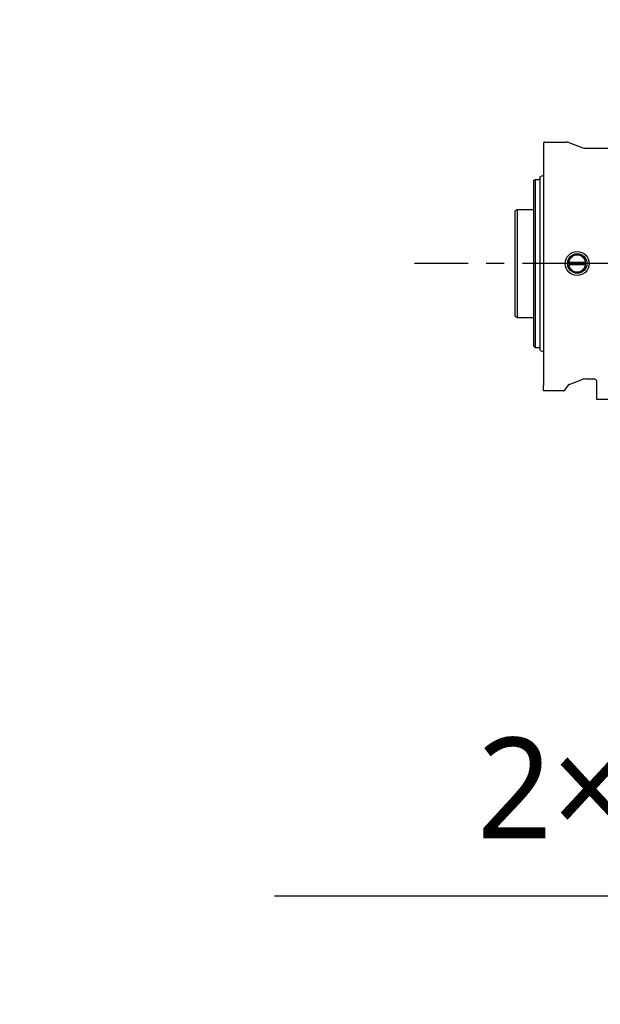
# Model space of a CAD drawing. Header units: millimetres. Extents: x 7426 to 8300, y 124 to 421.
# Tile 78 of 135: x 7962 to 7974, y 302 to 322. Entities that reach past the tile are written whole.
import ezdxf
from ezdxf import colors
from ezdxf.entities.mleader import LeaderData, LeaderLine
from ezdxf.math import Vec2, Vec3

# ---------------------------------------------------------------- set-up
doc = ezdxf.new("R2010")
doc.units = ezdxf.units.MM
doc.linetypes.add('CENTER', pattern=[0.6, 0.375, -0.075, 0.075, -0.075])
doc.layers.add('外形图', color=7, linetype='Continuous')
doc.styles.add('微软雅黑', font='msyh.ttc')

msp = doc.modelspace()

# ---------------------------------------------------------------- linework, layer by layer
at = {"layer": '外形图', "linetype": 'Continuous'}
for p, q in [((7972.4534, 319.5384), (7972.4534, 314.5111)), ((7972.4784, 319.5451), (7972.927, 319.5451)), ((7972.9783, 319.536), (7973.272, 319.4291)), ((7973.3233, 319.4201), (7974.1569, 319.4201)), ((7972.2534, 318.7451), (7972.2784, 318.7701)), ((7972.2534, 315.298), (7972.2534, 318.7451)), ((7972.2784, 318.7701), (7972.2784, 315.273)), ((7972.2784, 318.7701), (7972.3634, 318.7701)), ((7972.3784, 318.8139), (7972.3784, 315.2263)), ((7972.3871, 318.8275), (7972.4534, 318.8584)), ((7971.8534, 318.1162), (7971.9034, 318.1451)), ((7971.8534, 318.1162), (7971.8534, 315.924)), ((7971.9034, 318.1451), (7971.9034, 315.8951)), ((7971.9034, 318.1451), (7972.2384, 318.1451)), ((7973.1534, 317.2222), (7972.9784, 317.1211)), ((7972.9784, 317.1211), (7972.9784, 316.9191)), ((7972.9784, 317.0501), (7973.3284, 317.0501)), ((7973.3284, 317.1211), (7973.1534, 317.2222)), ((7973.3284, 316.9191), (7973.3284, 317.1211)), ((7973.3284, 316.9901), (7972.9784, 316.9901)), ((7972.9784, 316.9191), (7973.1534, 316.818)), ((7973.1534, 316.818), (7973.3284, 316.9191)), ((7971.8534, 315.924), (7971.9034, 315.8951)), ((7971.9034, 315.8951), (7972.2384, 315.8951)), ((7972.2534, 315.298), (7972.2562, 315.2952)), ((7972.2562, 315.2952), (7972.259, 315.2924)), ((7972.259, 315.2924), (7972.2618, 315.2897)), ((7972.2618, 315.2897), (7972.2645, 315.2869)), ((7972.2645, 315.2869), (7972.2673, 315.2841)), ((7972.2673, 315.2841), (7972.2701, 315.2813)), ((7972.2701, 315.2813), (7972.2729, 315.2785)), ((7972.2729, 315.2785), (7972.2756, 315.2757)), ((7972.2756, 315.2757), (7972.2784, 315.273)), ((7972.2784, 315.273), (7972.3634, 315.273)), ((7972.3871, 315.2127), (7972.4534, 315.1818)), ((7972.9847, 314.5065), (7973.272, 314.611)), ((7973.3233, 314.6201), (7973.5034, 314.6201)), ((7972.4534, 314.5111), (7972.4534, 314.4839)), ((7972.4534, 314.372), (7972.4534, 314.4838)), ((7972.9731, 314.4979), (7972.8829, 314.3762)), ((7973.5551, 314.5701), (7973.5534, 314.5701)), ((7973.5551, 314.5701), (7973.5551, 314.1951)), ((7972.7284, 314.372), (7972.4534, 314.372)), ((7972.7591, 314.3718), (7972.7563, 314.3718)), ((7972.7608, 314.3718), (7972.7591, 314.3718)), ((7972.8092, 314.3708), (7972.8081, 314.3708)), ((7972.8105, 314.3707), (7972.8092, 314.3708)), ((7972.8284, 314.3701), (7972.8235, 314.3703)), ((7972.8709, 314.3701), (7972.8284, 314.3701)), ((7973.5551, 314.1951), (7974.035, 314.1951))]:
    msp.add_line(p, q, dxfattribs=at)
at = {"layer": '外形图', "linetype": 'CENTER', "ltscale": 5}
msp.add_line((8024.8875, 317.0201), (7969.7712, 317.0201), dxfattribs=at)
at = {"layer": '外形图', "linetype": 'Continuous'}
msp.add_lwpolyline([(7973.5034, 314.6201), (7973.5103, 314.6196), (7973.5165, 314.6183), (7973.5225, 314.6163), (7973.5282, 314.6135), (7973.5335, 314.61), (7973.5383, 314.6059), (7973.5426, 314.6012), (7973.5462, 314.596), (7973.5491, 314.5904), (7973.5513, 314.5845), (7973.5528, 314.5783), (7973.5534, 314.572), (7973.5534, 314.5701)], dxfattribs=at)
for radius in [0.25, 0.2021]:
    msp.add_circle((7973.1534, 317.0201), radius, dxfattribs=at)
for centre, radius, start, end in [((7972.4784, 319.4951), 0.05, 90, 120), ((7972.927, 319.3951), 0.15, 70, 90), ((7973.3233, 319.5701), 0.15, 250, 270), ((7972.3634, 318.7851), 0.015, 270, 0), ((7972.3934, 318.8139), 0.015, 115, 180), ((7972.2384, 318.1601), 0.015, 270, 0), ((7973.1534, 317.0201), 0.175, 9.87089, 170.12911), ((7973.1534, 317.0201), 0.175, 189.87089, 350.12911), ((7972.2384, 315.8801), 0.015, 0, 90), ((7972.3634, 315.2581), 0.0149, 82.28262, 89.97666), ((7972.3934, 315.2263), 0.015, 180, 245), ((7973.3233, 314.4701), 0.15, 89.99882, 110), ((7972.8709, 314.3851), 0.015, 270, 323.45173), ((7972.9932, 314.483), 0.025, 110, 143.45173), ((7972.7284, 311.7121), 2.6598, 89.39712, 89.99848), ((7972.7284, 311.72), 2.6519, 88.73196, 89.29958), ((7972.7282, 311.7135), 2.6585, 88.27804, 88.73135), ((7972.7282, 311.7152), 2.6567, 87.94433, 88.22529)]:
    msp.add_arc(centre, radius, start, end, dxfattribs=at)
for points in [[(7972.3654, 315.2728), (7972.3704, 315.2722), (7972.3753, 315.2683), (7972.3773, 315.2637)], [(7972.3773, 315.2637), (7972.378, 315.2619), (7972.3784, 315.2599), (7972.3784, 315.2579)], [(7972.3784, 315.2579), (7972.3784, 315.2599), (7972.378, 315.2619), (7972.3773, 315.2637)]]:
    msp.add_open_spline(points, degree=3, dxfattribs=at)

# ---------------------------------------------------------------- leaders
at = {"layer": '外形图'}
ml = msp.add_multileader_mtext('Standard', dxfattribs=at)
ml.set_content('3×M5{\\A1;\\C256;深度12}', style='微软雅黑')
ml.set_leader_properties()
ml.build(insert=Vec2(0, 0))
ml.multileader.update_dxf_attribs({"text_left_attachment_type": 5, "text_right_attachment_type": 5, "dogleg_length": 0.15, "arrow_head_size": 1.7})
ctx = ml.context
ctx.base_point, ctx.char_height, ctx.arrow_head_size, ctx.landing_gap_size, ctx.plane_origin = Vec3(7962.2162, 324.9227), 2.1, 1.7, 0.3, Vec3(7985.7292, 316.7375)
ctx.left_attachment, ctx.right_attachment, ctx.text_align_type = 5, 5, 2
notes = []
notes.append((ctx, [(0, (1, 1, 0), (7979.4639, 324.9227), (-1, 0), 0.15, [(0, [(7985.8034, 317.6701)], 0, [])])]))
ctx.mtext.insert, ctx.mtext.alignment, ctx.mtext.flow_direction = Vec3(7979.0139, 327.6395), 3, 5
ml = msp.add_multileader_mtext('Standard', dxfattribs=at)
ml.set_content('\\A1;2×{\\C256;Φ}13 H7({\\H0.7x;\\S+0.018^ 0;})贯通   ', style='微软雅黑')
ml.set_leader_properties()
ml.build(insert=Vec2(0, 0))
ml.multileader.update_dxf_attribs({"text_left_attachment_type": 5, "text_right_attachment_type": 5, "dogleg_length": 1.5, "arrow_head_size": 1.7})
ctx = ml.context
ctx.base_point, ctx.char_height, ctx.arrow_head_size, ctx.landing_gap_size, ctx.plane_origin = Vec3(7969.5575, 303.8607), 2.1, 1.7, 0.375, Vec3(8067.8151, 323)
ctx.left_attachment, ctx.right_attachment, ctx.text_align_type = 5, 5, 2
notes.append((ctx, [(0, (1, 1, 0), (7999.0625, 303.8607), (-1, 0), 1.5, [(0, [(8004.7034, 312.3201)], 0, [])])]))
ctx.mtext.insert, ctx.mtext.width, ctx.mtext.alignment, ctx.mtext.flow_direction = Vec3(7997.1875, 307.8742), 30.025856, 3, 5
for ctx, leaders in notes:
    for number, flags, end, landing, length, lines in leaders:
        leader = LeaderData()
        leader.index, (leader.has_last_leader_line, leader.has_dogleg_vector, leader.attachment_direction) = number, flags
        leader.last_leader_point, leader.dogleg_vector, leader.dogleg_length = Vec3(end), Vec3(landing), length
        for number, points, colour, breaks in lines:
            line = LeaderLine()
            line.index, line.vertices, line.color, line.breaks = number, Vec3.list(points), colors.encode_raw_color(colour), breaks
            leader.lines.append(line)
        ctx.leaders.append(leader)

doc.saveas('drawing.dxf')
